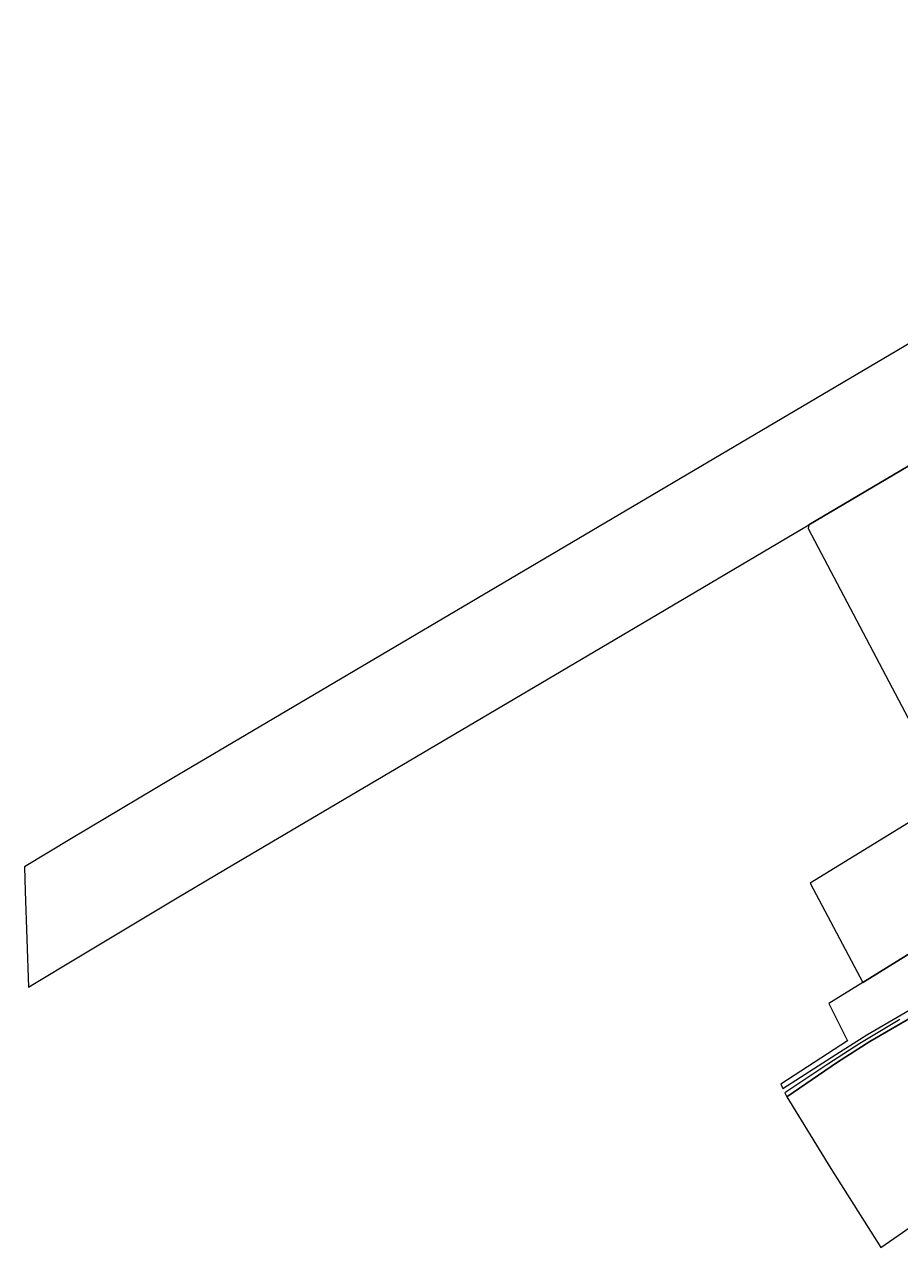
# Model space of a CAD drawing. Header units: metres. Extents: x 152747 to 157233, y 373738 to 378734.
# Tile 22 of 29: x 152747 to 153496, y 377111 to 378157. Entities that reach past the tile are written whole.
import ezdxf
from ezdxf.enums import TextEntityAlignment as Align

# ---------------------------------------------------------------- set-up
doc = ezdxf.new("R2010")
doc.units = ezdxf.units.M
doc.layers.add('B-XX-KG-GRENS_PERCEEL-GV', color=150, linetype='Continuous', lineweight=18)
doc.layers.add('B-XX-KG-GRENS_PERCEEL-S @ 0.001', color=150, linetype='Continuous', lineweight=25)
doc.styles.add('NLCS-ISO', font='NLCS-ISO.ttf', dxfattribs={"height": 1.8})

# ---------------------------------------------------------------- blocks, each defined once
blk = doc.blocks.new('SKG-PERCEELNUMMER-SO')
at = {"layer": 'Defpoints'}
blk.add_point((0, 0), dxfattribs=at)
at = {"style": 'NLCS-ISO', "oblique": 10, "flags": 1}
blk.add_attdef('GEMEENTECODE', text='', height=1.8, dxfattribs=at).set_placement((0, 3), align=Align.MIDDLE_RIGHT)
at = {"style": 'NLCS-ISO', "oblique": 10}
blk.add_attdef('PERCEELNUMMER', text='', height=1.8, dxfattribs=at).set_placement((0, 0), align=Align.MIDDLE_CENTER)
at = {"style": 'NLCS-ISO', "oblique": 10, "flags": 1}
blk.add_attdef('SECTIE', text='', height=1.8, dxfattribs=at).set_placement((0, 2), align=Align.MIDDLE_LEFT)

msp = doc.modelspace()

# ---------------------------------------------------------------- linework, layer by layer
at = {"layer": 'B-XX-KG-GRENS_PERCEEL-GV'}
for points in [[(153269.663, 377641.345), (153418.373, 377729.11), (153690.857, 377889.924), (153989.705, 378066.297), (153966.521, 378157.119), (153476.199, 377867.743), (152873.357, 377511.959), (152830.208, 377486.419), (152787.154, 377460.71), (152746.963, 377436.561), (152747.68, 377415.62), (152750.495, 377333.463), (152755.596, 377336.6), (152790.672, 377357.829), (152833.402, 377383.502), (152876.197, 377409.064), (152919.101, 377434.451), (153177.913, 377587.196)], [(153417.676, 377725.894), (153503.231, 377563.829), (153566.888, 377599.884), (153604.021, 377535.676), (153419.516, 377422.484), (153464.582, 377337.686), (153633.966, 377442.506), (153623.893, 377487.028), (153800.568, 377607.39), (153847.387, 377641.273), (153774.805, 377923.52), (153723.36, 377898.816), (153718.921, 377903.117), (153690.857, 377889.924), (153418.373, 377729.11)], [(153633.966, 377442.506), (153464.582, 377337.686), (153435.443, 377319.653), (153451.353, 377287.606), (153394.19, 377250.662), (153395.991, 377247.032), (153441.276, 377276.137), (153467.934, 377292.774), (153526.675, 377326.914), (153546.573, 377341.117), (153555.16, 377347.817), (153581.159, 377358.993), (153591.996, 377366.047), (153621.091, 377387.258), (153643.537, 377400.198)], [(153561.061, 377131.972), (153568.642, 377121.057), (153596.626, 377144.246), (153660.835, 377196.846), (153620.345, 377274.033), (153580.721, 377350.854), (153470.62, 377287.169), (153442.922, 377269.48), (153399.523, 377239.921), (153437.11, 377178.587), (153480.056, 377110.876), (153519.893, 377138.697), (153544.481, 377155.839)]]:
    msp.add_lwpolyline(points, close=True, dxfattribs=at)
msp.add_lwpolyline([(153496.12, 377306.071), (153461.876, 377285.515), (153434.633, 377267.848), (153397.84, 377243.306), (153399.523, 377239.921), (153442.922, 377269.48), (153470.62, 377287.169), (153580.721, 377350.854)], dxfattribs=at)

# ---------------------------------------------------------------- block references
at = {"layer": 'B-XX-KG-GRENS_PERCEEL-S @ 0.001', "xscale": 0.001, "yscale": 0.001, "zscale": 0.001}
msp.add_blockref('SKG-PERCEELNUMMER-SO', (153380.959, 377760.104), dxfattribs=at).add_auto_attribs({'PERCEELNUMMER': '349'})

doc.saveas('drawing.dxf')
